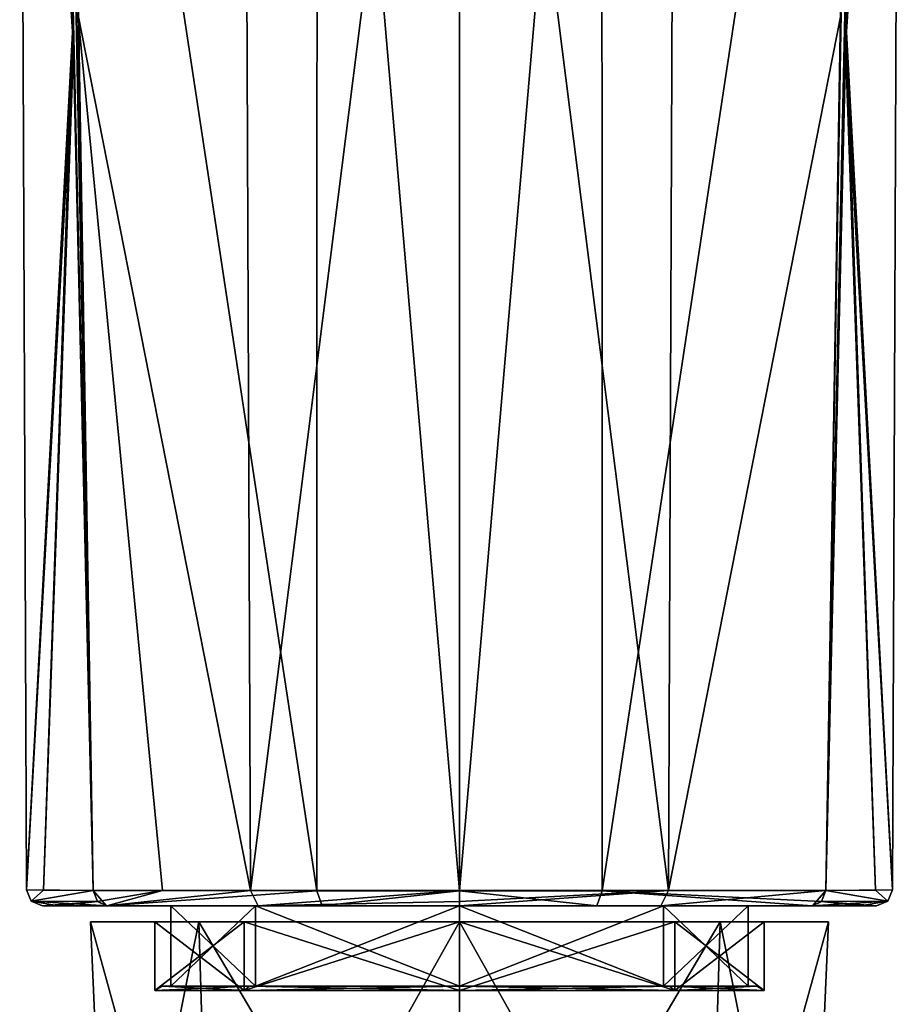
# Model space of a CAD drawing. Header units: millimetres. Extents: x -106 to 198, y -388 to 267.
# Tile 232 of 256: x 136 to 164, y 38 to 69. Entities that reach past the tile are written whole.
import ezdxf

# ---------------------------------------------------------------- set-up
doc = ezdxf.new("R2010")
doc.units = ezdxf.units.MM
doc.header["$LTSCALE"] = 52.148148
for name, color, linetype in [('5717', 7, 'CONTINUOUS'), ('5795', 7, 'CONTINUOUS'), ('5796', 7, 'CONTINUOUS'), ('5797', 7, 'CONTINUOUS'), ('5798', 7, 'CONTINUOUS'), ('5799', 7, 'CONTINUOUS'), ('5800', 7, 'CONTINUOUS'), ('5801', 7, 'CONTINUOUS'), ('5821', 7, 'CONTINUOUS'), ('5839', 7, 'CONTINUOUS'), ('5851', 7, 'CONTINUOUS'), ('5852', 7, 'CONTINUOUS'), ('5853', 7, 'CONTINUOUS'), ('5854', 7, 'CONTINUOUS'), ('5855', 7, 'CONTINUOUS'), ('5856', 7, 'CONTINUOUS'), ('5857', 7, 'CONTINUOUS'), ('5858', 7, 'CONTINUOUS'), ('5859', 7, 'CONTINUOUS'), ('5860', 7, 'CONTINUOUS'), ('5861', 7, 'CONTINUOUS'), ('5862', 7, 'CONTINUOUS'), ('5863', 7, 'CONTINUOUS'), ('5864', 7, 'CONTINUOUS'), ('5865', 7, 'CONTINUOUS'), ('6180', 7, 'CONTINUOUS'), ('6181', 7, 'CONTINUOUS'), ('6182', 7, 'CONTINUOUS'), ('6183', 7, 'CONTINUOUS')]:
    doc.layers.add(name, color=color, linetype=linetype)

msp = doc.modelspace()

# ---------------------------------------------------------------- linework, layer by layer
at = {"layer": '5717', "linetype": 'CONTINUOUS'}
for points in [[(141.868, 40.5, -28.002), (138.5, 40.5, -19.87), (143.282, 40.5, -26.587), (141.868, 40.5, -28.002)], [(138.5, 40.5, -19.87), (141.868, 40.5, -11.738), (140.5, 40.5, -19.87), (138.5, 40.5, -19.87)], [(138.5, 40.5, -19.87), (140.5, 40.5, -19.87), (143.282, 40.5, -26.587), (138.5, 40.5, -19.87)], [(140.5, 40.5, -19.87), (141.868, 40.5, -11.738), (143.282, 40.5, -13.153), (140.5, 40.5, -19.87)], [(150, 40.5, -31.37), (141.868, 40.5, -28.002), (150, 40.5, -29.37), (150, 40.5, -31.37)], [(150, 40.5, -29.37), (141.868, 40.5, -28.002), (143.282, 40.5, -26.587), (150, 40.5, -29.37)], [(141.868, 40.5, -11.738), (150, 40.5, -8.37), (150, 40.5, -10.37), (141.868, 40.5, -11.738)], [(143.282, 40.5, -13.153), (141.868, 40.5, -11.738), (150, 40.5, -10.37), (143.282, 40.5, -13.153)], [(158.132, 40.5, -28.002), (150, 40.5, -31.37), (150, 40.5, -29.37), (158.132, 40.5, -28.002)], [(156.718, 40.5, -26.587), (158.132, 40.5, -28.002), (150, 40.5, -29.37), (156.718, 40.5, -26.587)], [(150, 40.5, -8.37), (158.132, 40.5, -11.738), (150, 40.5, -10.37), (150, 40.5, -8.37)], [(150, 40.5, -10.37), (158.132, 40.5, -11.738), (156.718, 40.5, -13.153), (150, 40.5, -10.37)], [(159.5, 40.5, -19.87), (158.132, 40.5, -28.002), (156.718, 40.5, -26.587), (159.5, 40.5, -19.87)], [(158.132, 40.5, -11.738), (161.5, 40.5, -19.87), (156.718, 40.5, -13.153), (158.132, 40.5, -11.738)], [(156.718, 40.5, -13.153), (161.5, 40.5, -19.87), (159.5, 40.5, -19.87), (156.718, 40.5, -13.153)], [(161.5, 40.5, -19.87), (158.132, 40.5, -28.002), (159.5, 40.5, -19.87), (161.5, 40.5, -19.87)]]:
    msp.add_3dface(points, dxfattribs=at)
at = {"layer": '5795', "linetype": 'CONTINUOUS'}
for points in [[(143.281, 93.05, -32.902), (143.486, 41.477, -31.719), (138.105, 68.818, -28.509), (143.281, 93.05, -32.902)], [(143.486, 41.477, -31.719), (143.281, 93.05, -32.902), (150, 93.032, -34.272), (143.486, 41.477, -31.719)], [(150, 41.475, -33.394), (143.486, 41.477, -31.719), (150, 93.032, -34.272), (150, 41.475, -33.394)], [(140.744, 41.478, -29.723), (138.581, 41.477, -27.112), (138.105, 68.818, -28.509), (140.744, 41.478, -29.723)], [(143.486, 41.477, -31.719), (140.744, 41.478, -29.723), (138.105, 68.818, -28.509), (143.486, 41.477, -31.719)]]:
    msp.add_3dface(points, dxfattribs=at)
at = {"layer": '5796', "linetype": 'CONTINUOUS'}
for points in [[(137.362, 95.113, -28.977), (137.948, 68.422, -28.219), (136.287, 93.021, -20.214), (137.362, 95.113, -28.977)], [(137.948, 68.422, -28.219), (136.498, 41.498, -19.868), (136.287, 93.021, -20.214), (137.948, 68.422, -28.219)], [(137.033, 41.493, -23.638), (136.498, 41.498, -19.868), (137.948, 68.422, -28.219), (137.033, 41.493, -23.638)], [(138.581, 41.477, -27.112), (137.033, 41.493, -23.638), (137.948, 68.422, -28.219), (138.581, 41.477, -27.112)]]:
    msp.add_3dface(points, dxfattribs=at)
at = {"layer": '5797', "linetype": 'CONTINUOUS'}
for points in [[(137.39, 93.935, -11.508), (136.287, 93.021, -20.214), (137.964, 67.785, -11.642), (137.39, 93.935, -11.508)], [(136.287, 93.021, -20.214), (136.498, 41.498, -19.868), (137.964, 67.785, -11.642), (136.287, 93.021, -20.214)], [(136.498, 41.498, -19.868), (137.033, 41.492, -16.098), (137.964, 67.785, -11.642), (136.498, 41.498, -19.868)], [(137.033, 41.492, -16.098), (138.578, 41.475, -12.63), (137.964, 67.785, -11.642), (137.033, 41.492, -16.098)]]:
    msp.add_3dface(points, dxfattribs=at)
at = {"layer": '5798', "linetype": 'CONTINUOUS'}
for points in [[(137.717, 93.121, -11.003), (145.55, 41.474, -7.1), (145.56, 93.151, -6.753), (137.717, 93.121, -11.003)], [(138.578, 41.475, -12.63), (145.55, 41.474, -7.1), (137.717, 93.121, -11.003), (138.578, 41.475, -12.63)], [(145.55, 41.474, -7.1), (150.002, 41.472, -6.344), (145.56, 93.151, -6.753), (145.55, 41.474, -7.1)], [(145.56, 93.151, -6.753), (150.002, 41.472, -6.344), (154.44, 93.151, -6.753), (145.56, 93.151, -6.753)], [(150.002, 41.472, -6.344), (154.453, 41.474, -7.101), (154.44, 93.151, -6.753), (150.002, 41.472, -6.344)], [(154.44, 93.151, -6.753), (154.453, 41.474, -7.101), (162.283, 93.12, -11.003), (154.44, 93.151, -6.753)], [(154.453, 41.474, -7.101), (161.419, 41.475, -12.625), (162.283, 93.12, -11.003), (154.453, 41.474, -7.101)]]:
    msp.add_3dface(points, dxfattribs=at)
at = {"layer": '5799', "linetype": 'CONTINUOUS'}
for points in [[(162.61, 93.936, -11.508), (162.036, 67.788, -11.642), (163.713, 93.021, -20.214), (162.61, 93.936, -11.508)], [(162.036, 67.788, -11.642), (163.502, 41.498, -19.868), (163.713, 93.021, -20.214), (162.036, 67.788, -11.642)], [(161.419, 41.475, -12.625), (162.967, 41.492, -16.098), (162.036, 67.788, -11.642), (161.419, 41.475, -12.625)], [(162.967, 41.492, -16.098), (163.502, 41.498, -19.868), (162.036, 67.788, -11.642), (162.967, 41.492, -16.098)]]:
    msp.add_3dface(points, dxfattribs=at)
at = {"layer": '5800', "linetype": 'CONTINUOUS'}
for points in [[(162.637, 95.099, -28.977), (163.713, 93.021, -20.214), (162.052, 68.429, -28.219), (162.637, 95.099, -28.977)], [(163.713, 93.021, -20.214), (163.502, 41.498, -19.868), (162.052, 68.429, -28.219), (163.713, 93.021, -20.214)], [(162.967, 41.493, -23.639), (161.422, 41.477, -27.107), (162.052, 68.429, -28.219), (162.967, 41.493, -23.639)], [(163.502, 41.498, -19.868), (162.967, 41.493, -23.639), (162.052, 68.429, -28.219), (163.502, 41.498, -19.868)]]:
    msp.add_3dface(points, dxfattribs=at)
at = {"layer": '5801', "linetype": 'CONTINUOUS'}
for points in [[(156.514, 41.477, -31.719), (150, 93.032, -34.272), (156.719, 93.05, -32.902), (156.514, 41.477, -31.719)], [(150, 41.475, -33.394), (150, 93.032, -34.272), (156.514, 41.477, -31.719), (150, 41.475, -33.394)], [(156.514, 41.477, -31.719), (156.719, 93.05, -32.902), (161.895, 68.812, -28.509), (156.514, 41.477, -31.719)], [(161.422, 41.477, -27.107), (156.514, 41.477, -31.719), (161.895, 68.812, -28.509), (161.422, 41.477, -27.107)]]:
    msp.add_3dface(points, dxfattribs=at)
at = {"layer": '5821', "linetype": 'CONTINUOUS'}
for points in [[(136.998, 41, -19.868), (137.513, 41, -23.499), (141, 41, -19.87), (136.998, 41, -19.868)], [(137.513, 41, -16.236), (136.998, 41, -19.868), (143.636, 41, -13.506), (137.513, 41, -16.236)], [(143.636, 41, -13.506), (136.998, 41, -19.868), (141, 41, -19.87), (143.636, 41, -13.506)], [(137.513, 41, -23.499), (139.001, 41, -26.841), (143.636, 41, -26.234), (137.513, 41, -23.499)], [(141, 41, -19.87), (137.513, 41, -23.499), (143.636, 41, -26.234), (141, 41, -19.87)], [(138.994, 41, -12.905), (137.513, 41, -16.236), (143.636, 41, -13.506), (138.994, 41, -12.905)], [(145.715, 41, -7.571), (138.994, 41, -12.905), (150, 41, -10.87), (145.715, 41, -7.571)], [(150, 41, -10.87), (138.994, 41, -12.905), (143.636, 41, -13.506), (150, 41, -10.87)], [(139.001, 41, -26.841), (143.727, 41, -31.282), (150, 41, -28.87), (139.001, 41, -26.841)], [(139.001, 41, -26.841), (150, 41, -28.87), (143.636, 41, -26.234), (139.001, 41, -26.841)], [(150, 41, -32.894), (156.277, 41, -31.28), (143.727, 41, -31.282), (150, 41, -32.894)], [(143.727, 41, -31.282), (156.277, 41, -31.28), (150, 41, -28.87), (143.727, 41, -31.282)], [(154.281, 41, -7.57), (145.715, 41, -7.571), (150, 41, -10.87), (154.281, 41, -7.57)], [(156.277, 41, -31.28), (161.001, 41, -26.838), (150, 41, -28.87), (156.277, 41, -31.28)], [(150, 41, -28.87), (161.001, 41, -26.838), (156.364, 41, -26.234), (150, 41, -28.87)], [(160.998, 41, -12.894), (154.281, 41, -7.57), (150, 41, -10.87), (160.998, 41, -12.894)], [(156.364, 41, -13.506), (160.998, 41, -12.894), (150, 41, -10.87), (156.364, 41, -13.506)], [(161.001, 41, -26.838), (162.487, 41, -23.499), (156.364, 41, -26.234), (161.001, 41, -26.838)], [(156.364, 41, -26.234), (162.487, 41, -23.499), (159, 41, -19.87), (156.364, 41, -26.234)], [(162.487, 41, -16.238), (160.998, 41, -12.894), (156.364, 41, -13.506), (162.487, 41, -16.238)], [(159, 41, -19.87), (162.487, 41, -16.238), (156.364, 41, -13.506), (159, 41, -19.87)], [(162.487, 41, -23.499), (163.002, 41, -19.868), (159, 41, -19.87), (162.487, 41, -23.499)], [(163.002, 41, -19.868), (162.487, 41, -16.238), (159, 41, -19.87), (163.002, 41, -19.868)]]:
    msp.add_3dface(points, dxfattribs=at)
at = {"layer": '5839', "linetype": 'CONTINUOUS'}
for points in [[(162.283, 93.12, -11.003), (162.036, 67.788, -11.642), (162.61, 93.936, -11.508), (162.283, 93.12, -11.003)], [(162.283, 93.12, -11.003), (161.419, 41.475, -12.625), (162.036, 67.788, -11.642), (162.283, 93.12, -11.003)]]:
    msp.add_3dface(points, dxfattribs=at)
at = {"layer": '5851', "linetype": 'CONTINUOUS'}
for points in [[(137.39, 93.935, -11.508), (137.964, 67.785, -11.642), (137.717, 93.121, -11.003), (137.39, 93.935, -11.508)], [(137.964, 67.785, -11.642), (138.578, 41.475, -12.63), (137.717, 93.121, -11.003), (137.964, 67.785, -11.642)]]:
    msp.add_3dface(points, dxfattribs=at)
at = {"layer": '5852', "linetype": 'CONTINUOUS'}
for points in [[(161.422, 41.477, -27.107), (163.659, 144.556, -29.378), (162.637, 95.099, -28.977), (161.422, 41.477, -27.107)], [(163.659, 144.556, -29.378), (161.422, 41.477, -27.107), (161.895, 68.812, -28.509), (163.659, 144.556, -29.378)], [(161.422, 41.477, -27.107), (162.637, 95.099, -28.977), (162.052, 68.429, -28.219), (161.422, 41.477, -27.107)]]:
    msp.add_3dface(points, dxfattribs=at)
at = {"layer": '5853', "linetype": 'CONTINUOUS'}
for points in [[(138.105, 68.818, -28.509), (138.581, 41.477, -27.112), (136.577, 144.561, -29.959), (138.105, 68.818, -28.509)], [(138.581, 41.477, -27.112), (137.362, 95.113, -28.977), (136.577, 144.561, -29.959), (138.581, 41.477, -27.112)], [(138.581, 41.477, -27.112), (137.948, 68.422, -28.219), (137.362, 95.113, -28.977), (138.581, 41.477, -27.112)]]:
    msp.add_3dface(points, dxfattribs=at)
at = {"layer": '5854', "linetype": 'CONTINUOUS'}
for points in [[(145.55, 41.474, -7.1), (138.578, 41.475, -12.63), (138.994, 41, -12.905), (145.55, 41.474, -7.1)], [(138.994, 41, -12.905), (138.578, 41.475, -12.63), (138.71, 41.138, -12.71), (138.994, 41, -12.905)], [(145.55, 41.474, -7.1), (138.994, 41, -12.905), (145.715, 41, -7.571), (145.55, 41.474, -7.1)], [(150.002, 41.472, -6.344), (145.55, 41.474, -7.1), (145.715, 41, -7.571), (150.002, 41.472, -6.344)], [(150.002, 41.472, -6.344), (145.715, 41, -7.571), (154.281, 41, -7.57), (150.002, 41.472, -6.344)], [(154.453, 41.474, -7.101), (150.002, 41.472, -6.344), (154.281, 41, -7.57), (154.453, 41.474, -7.101)], [(154.453, 41.474, -7.101), (154.281, 41, -7.57), (160.998, 41, -12.894), (154.453, 41.474, -7.101)], [(161.419, 41.475, -12.625), (154.453, 41.474, -7.101), (161.29, 41.138, -12.711), (161.419, 41.475, -12.625)], [(154.453, 41.474, -7.101), (160.998, 41, -12.894), (161.29, 41.138, -12.711), (154.453, 41.474, -7.101)]]:
    msp.add_3dface(points, dxfattribs=at)
at = {"layer": '5855', "linetype": 'CONTINUOUS'}
for points in [[(137.033, 41.492, -16.098), (136.498, 41.498, -19.868), (136.645, 41.146, -19.868), (137.033, 41.492, -16.098)], [(138.578, 41.475, -12.63), (137.033, 41.492, -16.098), (136.645, 41.146, -19.868), (138.578, 41.475, -12.63)], [(138.71, 41.138, -12.71), (138.578, 41.475, -12.63), (136.645, 41.146, -19.868), (138.71, 41.138, -12.71)], [(136.998, 41, -19.868), (138.71, 41.138, -12.71), (136.645, 41.146, -19.868), (136.998, 41, -19.868)], [(136.998, 41, -19.868), (137.513, 41, -16.236), (138.71, 41.138, -12.71), (136.998, 41, -19.868)], [(137.513, 41, -16.236), (138.994, 41, -12.905), (138.71, 41.138, -12.71), (137.513, 41, -16.236)]]:
    msp.add_3dface(points, dxfattribs=at)
at = {"layer": '5856', "linetype": 'CONTINUOUS'}
for points in [[(138.581, 41.477, -27.112), (136.498, 41.498, -19.868), (137.033, 41.493, -23.638), (138.581, 41.477, -27.112)], [(136.498, 41.498, -19.868), (138.581, 41.477, -27.112), (136.645, 41.146, -19.868), (136.498, 41.498, -19.868)], [(136.645, 41.146, -19.868), (138.581, 41.477, -27.112), (138.71, 41.138, -27.027), (136.645, 41.146, -19.868)], [(139.001, 41, -26.841), (137.513, 41, -23.499), (136.645, 41.146, -19.868), (139.001, 41, -26.841)], [(139.001, 41, -26.841), (136.645, 41.146, -19.868), (138.71, 41.138, -27.027), (139.001, 41, -26.841)], [(137.513, 41, -23.499), (136.998, 41, -19.868), (136.645, 41.146, -19.868), (137.513, 41, -23.499)]]:
    msp.add_3dface(points, dxfattribs=at)
at = {"layer": '5857', "linetype": 'CONTINUOUS'}
for points in [[(138.581, 41.477, -27.112), (140.744, 41.478, -29.723), (138.71, 41.138, -27.027), (138.581, 41.477, -27.112)], [(140.744, 41.478, -29.723), (139.001, 41, -26.841), (138.71, 41.138, -27.027), (140.744, 41.478, -29.723)], [(140.744, 41.478, -29.723), (143.486, 41.477, -31.719), (139.001, 41, -26.841), (140.744, 41.478, -29.723)], [(143.486, 41.477, -31.719), (143.727, 41, -31.282), (139.001, 41, -26.841), (143.486, 41.477, -31.719)], [(143.486, 41.477, -31.719), (150, 41.475, -33.394), (143.727, 41, -31.282), (143.486, 41.477, -31.719)], [(143.727, 41, -31.282), (150, 41.475, -33.394), (150, 41.138, -33.239), (143.727, 41, -31.282)], [(150, 41, -32.894), (143.727, 41, -31.282), (150, 41.138, -33.239), (150, 41, -32.894)]]:
    msp.add_3dface(points, dxfattribs=at)
at = {"layer": '5858', "linetype": 'CONTINUOUS'}
for points in [[(150, 41.475, -33.394), (156.514, 41.477, -31.719), (150, 41.138, -33.239), (150, 41.475, -33.394)], [(156.514, 41.477, -31.719), (156.277, 41, -31.28), (150, 41, -32.894), (156.514, 41.477, -31.719)], [(156.514, 41.477, -31.719), (150, 41, -32.894), (150, 41.138, -33.239), (156.514, 41.477, -31.719)], [(156.514, 41.477, -31.719), (161.422, 41.477, -27.107), (156.277, 41, -31.28), (156.514, 41.477, -31.719)], [(161.422, 41.477, -27.107), (161.001, 41, -26.838), (156.277, 41, -31.28), (161.422, 41.477, -27.107)], [(161.001, 41, -26.838), (161.422, 41.477, -27.107), (161.29, 41.138, -27.028), (161.001, 41, -26.838)]]:
    msp.add_3dface(points, dxfattribs=at)
at = {"layer": '5859', "linetype": 'CONTINUOUS'}
for points in [[(161.29, 41.138, -27.028), (161.422, 41.477, -27.107), (163.355, 41.146, -19.868), (161.29, 41.138, -27.028)], [(161.422, 41.477, -27.107), (162.967, 41.493, -23.639), (163.355, 41.146, -19.868), (161.422, 41.477, -27.107)], [(162.967, 41.493, -23.639), (163.502, 41.498, -19.868), (163.355, 41.146, -19.868), (162.967, 41.493, -23.639)], [(162.487, 41, -23.499), (161.001, 41, -26.838), (161.29, 41.138, -27.028), (162.487, 41, -23.499)], [(163.002, 41, -19.868), (161.29, 41.138, -27.028), (163.355, 41.146, -19.868), (163.002, 41, -19.868)], [(163.002, 41, -19.868), (162.487, 41, -23.499), (161.29, 41.138, -27.028), (163.002, 41, -19.868)]]:
    msp.add_3dface(points, dxfattribs=at)
at = {"layer": '5860', "linetype": 'CONTINUOUS'}
for points in [[(161.419, 41.475, -12.625), (161.29, 41.138, -12.711), (163.355, 41.146, -19.868), (161.419, 41.475, -12.625)], [(161.419, 41.475, -12.625), (163.502, 41.498, -19.868), (162.967, 41.492, -16.098), (161.419, 41.475, -12.625)], [(163.502, 41.498, -19.868), (161.419, 41.475, -12.625), (163.355, 41.146, -19.868), (163.502, 41.498, -19.868)], [(160.998, 41, -12.894), (162.487, 41, -16.238), (163.355, 41.146, -19.868), (160.998, 41, -12.894)], [(161.29, 41.138, -12.711), (160.998, 41, -12.894), (163.355, 41.146, -19.868), (161.29, 41.138, -12.711)], [(162.487, 41, -16.238), (163.002, 41, -19.868), (163.355, 41.146, -19.868), (162.487, 41, -16.238)]]:
    msp.add_3dface(points, dxfattribs=at)
at = {"layer": '5861', "linetype": 'CONTINUOUS'}
for points in [[(140.735, 38.5, -19.87), (143.449, 38.5, -13.318), (141, 38.5, -19.87), (140.735, 38.5, -19.87)], [(143.449, 38.5, -26.422), (140.735, 38.5, -19.87), (141, 38.5, -19.87), (143.449, 38.5, -26.422)], [(141, 38.5, -19.87), (143.449, 38.5, -13.318), (143.636, 38.5, -13.506), (141, 38.5, -19.87)], [(143.636, 38.5, -26.234), (143.449, 38.5, -26.422), (141, 38.5, -19.87), (143.636, 38.5, -26.234)], [(150, 38.5, -29.135), (143.449, 38.5, -26.422), (150, 38.5, -28.87), (150, 38.5, -29.135)], [(143.449, 38.5, -13.318), (150, 38.5, -10.605), (143.636, 38.5, -13.506), (143.449, 38.5, -13.318)], [(150, 38.5, -28.87), (143.449, 38.5, -26.422), (143.636, 38.5, -26.234), (150, 38.5, -28.87)], [(143.636, 38.5, -13.506), (150, 38.5, -10.605), (150, 38.5, -10.87), (143.636, 38.5, -13.506)], [(156.551, 38.5, -26.422), (150, 38.5, -29.135), (156.364, 38.5, -26.234), (156.551, 38.5, -26.422)], [(150, 38.5, -29.135), (150, 38.5, -28.87), (156.364, 38.5, -26.234), (150, 38.5, -29.135)], [(150, 38.5, -10.605), (156.551, 38.5, -13.318), (150, 38.5, -10.87), (150, 38.5, -10.605)], [(150, 38.5, -10.87), (156.551, 38.5, -13.318), (156.364, 38.5, -13.506), (150, 38.5, -10.87)], [(159, 38.5, -19.87), (156.551, 38.5, -26.422), (156.364, 38.5, -26.234), (159, 38.5, -19.87)], [(156.364, 38.5, -13.506), (156.551, 38.5, -13.318), (159, 38.5, -19.87), (156.364, 38.5, -13.506)], [(159.265, 38.5, -19.87), (156.551, 38.5, -26.422), (159, 38.5, -19.87), (159.265, 38.5, -19.87)], [(156.551, 38.5, -13.318), (159.265, 38.5, -19.87), (159, 38.5, -19.87), (156.551, 38.5, -13.318)]]:
    msp.add_3dface(points, dxfattribs=at)
at = {"layer": '5862', "linetype": 'CONTINUOUS'}
for points in [[(150, 41, -28.87), (156.364, 41, -26.234), (150, 38.5, -28.87), (150, 41, -28.87)], [(150, 38.5, -28.87), (156.364, 41, -26.234), (156.364, 38.5, -26.234), (150, 38.5, -28.87)], [(156.364, 41, -13.506), (150, 41, -10.87), (156.364, 38.5, -13.506), (156.364, 41, -13.506)], [(150, 41, -10.87), (150, 38.5, -10.87), (156.364, 38.5, -13.506), (150, 41, -10.87)], [(156.364, 41, -26.234), (159, 41, -19.87), (156.364, 38.5, -26.234), (156.364, 41, -26.234)], [(159, 41, -19.87), (156.364, 41, -13.506), (159, 38.5, -19.87), (159, 41, -19.87)], [(159, 41, -19.87), (159, 38.5, -19.87), (156.364, 38.5, -26.234), (159, 41, -19.87)], [(156.364, 41, -13.506), (156.364, 38.5, -13.506), (159, 38.5, -19.87), (156.364, 41, -13.506)]]:
    msp.add_3dface(points, dxfattribs=at)
at = {"layer": '5863', "linetype": 'CONTINUOUS'}
for points in [[(143.636, 41, -13.506), (141, 41, -19.87), (143.636, 38.5, -13.506), (143.636, 41, -13.506)], [(141, 41, -19.87), (143.636, 41, -26.234), (141, 38.5, -19.87), (141, 41, -19.87)], [(141, 41, -19.87), (141, 38.5, -19.87), (143.636, 38.5, -13.506), (141, 41, -19.87)], [(143.636, 41, -26.234), (143.636, 38.5, -26.234), (141, 38.5, -19.87), (143.636, 41, -26.234)], [(143.636, 41, -26.234), (150, 41, -28.87), (143.636, 38.5, -26.234), (143.636, 41, -26.234)], [(150, 41, -28.87), (150, 38.5, -28.87), (143.636, 38.5, -26.234), (150, 41, -28.87)], [(150, 41, -10.87), (143.636, 41, -13.506), (150, 38.5, -10.87), (150, 41, -10.87)], [(143.636, 41, -13.506), (143.636, 38.5, -13.506), (150, 38.5, -10.87), (143.636, 41, -13.506)]]:
    msp.add_3dface(points, dxfattribs=at)
at = {"layer": '5864', "linetype": 'CONTINUOUS'}
for points in [[(150, 38.5, -29.135), (156.551, 38.5, -26.422), (150, 38.364, -29.37), (150, 38.5, -29.135)], [(150, 38.364, -29.37), (156.551, 38.5, -26.422), (156.718, 38.364, -26.588), (150, 38.364, -29.37)], [(156.551, 38.5, -13.318), (150, 38.5, -10.605), (156.718, 38.364, -13.152), (156.551, 38.5, -13.318)], [(150, 38.5, -10.605), (150, 38.364, -10.37), (156.718, 38.364, -13.152), (150, 38.5, -10.605)], [(156.551, 38.5, -26.422), (159.265, 38.5, -19.87), (156.718, 38.364, -26.588), (156.551, 38.5, -26.422)], [(159.265, 38.5, -19.87), (156.551, 38.5, -13.318), (159.5, 38.364, -19.87), (159.265, 38.5, -19.87)], [(159.5, 38.364, -19.87), (156.551, 38.5, -13.318), (156.718, 38.364, -13.152), (159.5, 38.364, -19.87)], [(156.718, 38.364, -26.588), (159.265, 38.5, -19.87), (159.5, 38.364, -19.87), (156.718, 38.364, -26.588)]]:
    msp.add_3dface(points, dxfattribs=at)
at = {"layer": '5865', "linetype": 'CONTINUOUS'}
for points in [[(140.735, 38.5, -19.87), (143.449, 38.5, -26.422), (140.5, 38.364, -19.87), (140.735, 38.5, -19.87)], [(140.735, 38.5, -19.87), (140.5, 38.364, -19.87), (143.282, 38.364, -13.152), (140.735, 38.5, -19.87)], [(140.5, 38.364, -19.87), (143.449, 38.5, -26.422), (143.282, 38.364, -26.588), (140.5, 38.364, -19.87)], [(143.449, 38.5, -13.318), (140.735, 38.5, -19.87), (143.282, 38.364, -13.152), (143.449, 38.5, -13.318)], [(143.449, 38.5, -26.422), (150, 38.5, -29.135), (143.282, 38.364, -26.588), (143.449, 38.5, -26.422)], [(150, 38.5, -29.135), (150, 38.364, -29.37), (143.282, 38.364, -26.588), (150, 38.5, -29.135)], [(150, 38.364, -10.37), (143.449, 38.5, -13.318), (143.282, 38.364, -13.152), (150, 38.364, -10.37)], [(150, 38.5, -10.605), (143.449, 38.5, -13.318), (150, 38.364, -10.37), (150, 38.5, -10.605)]]:
    msp.add_3dface(points, dxfattribs=at)
at = {"layer": '6180', "linetype": 'CONTINUOUS'}
for points in [[(140.5, 40.5, -19.87), (143.282, 40.5, -13.153), (140.5, 38.364, -19.87), (140.5, 40.5, -19.87)], [(140.5, 38.364, -19.87), (143.282, 40.5, -13.153), (143.282, 38.364, -13.152), (140.5, 38.364, -19.87)], [(143.282, 40.5, -13.153), (150, 40.5, -10.37), (143.282, 38.364, -13.152), (143.282, 40.5, -13.153)], [(150, 40.5, -10.37), (150, 38.364, -10.37), (143.282, 38.364, -13.152), (150, 40.5, -10.37)], [(150, 40.5, -10.37), (156.718, 40.5, -13.153), (150, 38.364, -10.37), (150, 40.5, -10.37)], [(150, 38.364, -10.37), (156.718, 40.5, -13.153), (156.718, 38.364, -13.152), (150, 38.364, -10.37)], [(156.718, 40.5, -13.153), (159.5, 40.5, -19.87), (156.718, 38.364, -13.152), (156.718, 40.5, -13.153)], [(159.5, 40.5, -19.87), (159.5, 38.364, -19.87), (156.718, 38.364, -13.152), (159.5, 40.5, -19.87)]]:
    msp.add_3dface(points, dxfattribs=at)
at = {"layer": '6181', "linetype": 'CONTINUOUS'}
for points in [[(143.282, 40.5, -26.587), (140.5, 40.5, -19.87), (143.282, 38.364, -26.588), (143.282, 40.5, -26.587)], [(140.5, 40.5, -19.87), (140.5, 38.364, -19.87), (143.282, 38.364, -26.588), (140.5, 40.5, -19.87)], [(150, 40.5, -29.37), (143.282, 40.5, -26.587), (150, 38.364, -29.37), (150, 40.5, -29.37)], [(150, 38.364, -29.37), (143.282, 40.5, -26.587), (143.282, 38.364, -26.588), (150, 38.364, -29.37)], [(156.718, 40.5, -26.587), (150, 40.5, -29.37), (156.718, 38.364, -26.588), (156.718, 40.5, -26.587)], [(150, 40.5, -29.37), (150, 38.364, -29.37), (156.718, 38.364, -26.588), (150, 40.5, -29.37)], [(159.5, 40.5, -19.87), (156.718, 40.5, -26.587), (159.5, 38.364, -19.87), (159.5, 40.5, -19.87)], [(156.718, 40.5, -26.587), (156.718, 38.364, -26.588), (159.5, 38.364, -19.87), (156.718, 40.5, -26.587)]]:
    msp.add_3dface(points, dxfattribs=at)
at = {"layer": '6182', "linetype": 'CONTINUOUS'}
for points in [[(141.868, 40.5, -11.738), (138.5, 40.5, -19.87), (142.287, 26.753, -12.157), (141.868, 40.5, -11.738)], [(138.5, 40.5, -19.87), (139.093, 26.753, -19.87), (142.287, 26.753, -12.157), (138.5, 40.5, -19.87)], [(150, 40.5, -8.37), (141.868, 40.5, -11.738), (150, 26.753, -8.963), (150, 40.5, -8.37)], [(141.868, 40.5, -11.738), (142.287, 26.753, -12.157), (150, 26.753, -8.963), (141.868, 40.5, -11.738)], [(158.132, 40.5, -11.738), (150, 40.5, -8.37), (157.713, 26.753, -12.157), (158.132, 40.5, -11.738)], [(150, 40.5, -8.37), (150, 26.753, -8.963), (157.713, 26.753, -12.157), (150, 40.5, -8.37)], [(160.907, 26.753, -19.87), (158.132, 40.5, -11.738), (157.713, 26.753, -12.157), (160.907, 26.753, -19.87)], [(161.5, 40.5, -19.87), (158.132, 40.5, -11.738), (160.907, 26.753, -19.87), (161.5, 40.5, -19.87)]]:
    msp.add_3dface(points, dxfattribs=at)
at = {"layer": '6183', "linetype": 'CONTINUOUS'}
for points in [[(138.5, 40.5, -19.87), (141.868, 40.5, -28.002), (139.093, 26.753, -19.87), (138.5, 40.5, -19.87)], [(141.868, 40.5, -28.002), (142.287, 26.753, -27.583), (139.093, 26.753, -19.87), (141.868, 40.5, -28.002)], [(141.868, 40.5, -28.002), (150, 40.5, -31.37), (142.287, 26.753, -27.583), (141.868, 40.5, -28.002)], [(150, 40.5, -31.37), (150, 26.753, -30.777), (142.287, 26.753, -27.583), (150, 40.5, -31.37)], [(150, 40.5, -31.37), (158.132, 40.5, -28.002), (150, 26.753, -30.777), (150, 40.5, -31.37)], [(158.132, 40.5, -28.002), (157.713, 26.753, -27.583), (150, 26.753, -30.777), (158.132, 40.5, -28.002)], [(158.132, 40.5, -28.002), (161.5, 40.5, -19.87), (157.713, 26.753, -27.583), (158.132, 40.5, -28.002)], [(161.5, 40.5, -19.87), (160.907, 26.753, -19.87), (157.713, 26.753, -27.583), (161.5, 40.5, -19.87)]]:
    msp.add_3dface(points, dxfattribs=at)

doc.saveas('drawing.dxf')
